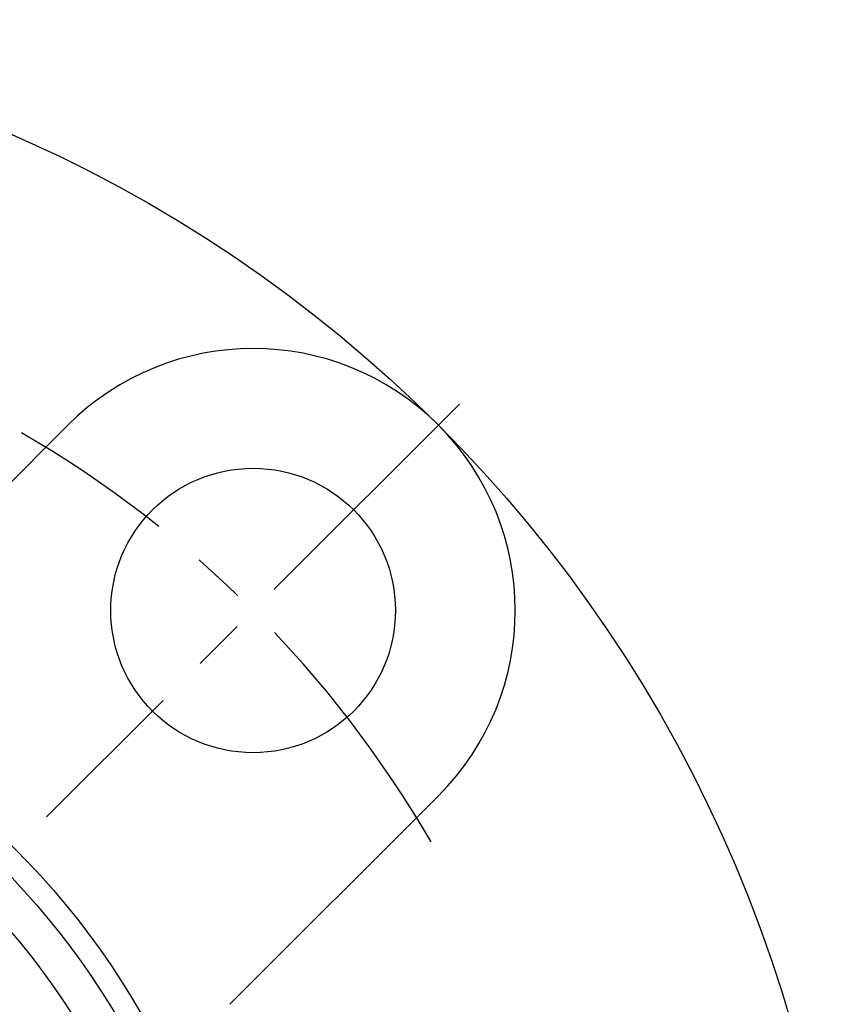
# Model space of a CAD drawing. Extents: x -103 to 221, y -102 to 221.
# Tile 10 of 12: x 37 to 92, y 27 to 92. Entities that reach past the tile are written whole.
import ezdxf

# ---------------------------------------------------------------- set-up
doc = ezdxf.new("R2010")
doc.units = 0
doc.header["$LTSCALE"] = 14
doc.linetypes.add('CENTER', pattern=[2, 1.25, -0.25, 0.25, -0.25])
doc.layers.get('0').update_dxf_attribs({"linetype": 'CONTINUOUS'})
doc.layers.add('CENTER', color=1, linetype='CENTER')

msp = doc.modelspace()

# ---------------------------------------------------------------- linework, layer by layer
for p, q in [((40.659, 65.407), (26.726, 51.475)), ((65.407, 40.659), (51.475, 26.726))]:
    msp.add_line(p, q)
for centre, radius in [((0, 0), 92.5), ((53.033, 53.033), 9.5), ((0, 0), 52.5), ((0, 0), 51), ((0, 0), 48.539)]:
    msp.add_circle(centre, radius)
msp.add_arc((53.033, 53.033), 17.5, 315, 135)
at = {"layer": 'CENTER'}
msp.add_line((66.822, 66.822), (39.244, 39.244), dxfattribs=at)
msp.add_arc((0, 0), 75, 30.06082, 59.93918, dxfattribs=at)

doc.saveas('drawing.dxf')
